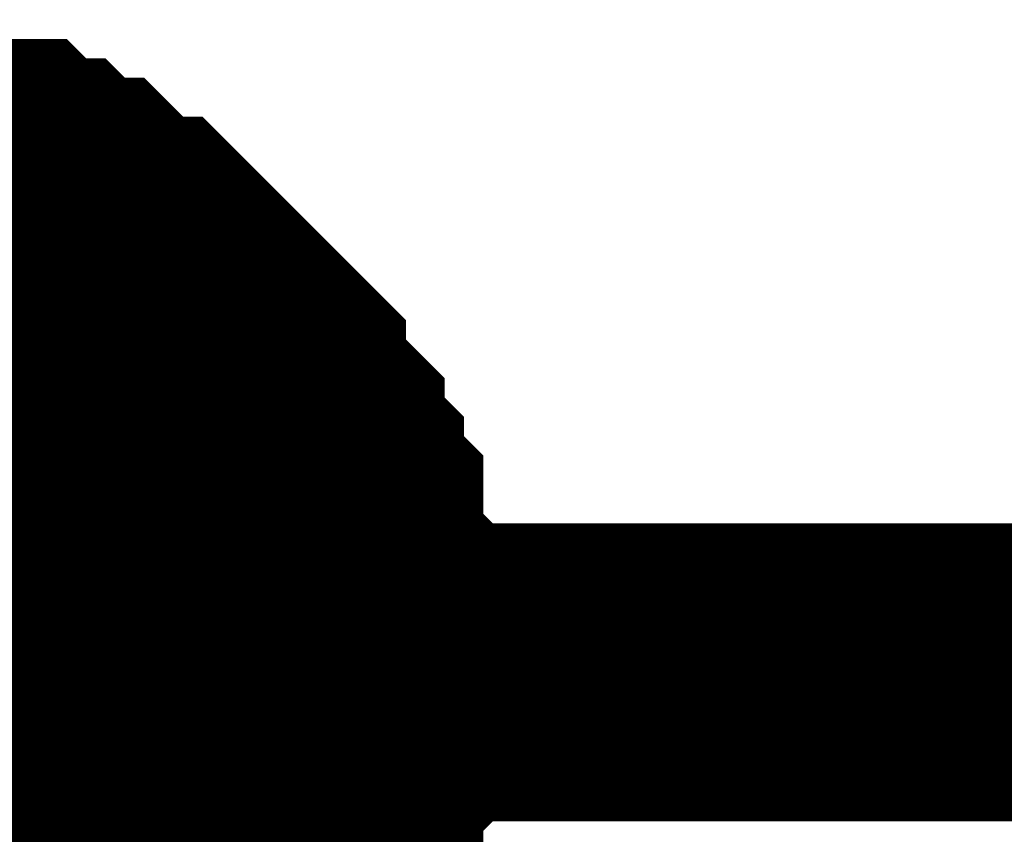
# Model space of a CAD drawing. Header units: inches. Extents: x 0 to 292, y 0 to 193.
# Tile 184 of 256: x 215.037 to 216.028, y 73.494 to 74.314. Entities that reach past the tile are written whole.
import ezdxf

# ---------------------------------------------------------------- set-up
doc = ezdxf.new("R2010")
doc.units = ezdxf.units.IN
doc.layers.add('Sheet', color=255, linetype='Continuous')

msp = doc.modelspace()

# ---------------------------------------------------------------- linework, layer by layer
at = {"layer": 'Sheet'}
for points in [[(214.886, 74.16369, 0.29972, 0.29972, 0), (214.92497, 74.16369, 0.29972, 0.29972, 0), (214.94445, 74.16369, 0.29972, 0.29972, 0), (214.96393, 74.1442, 0.29972, 0.29972, 0), (214.98342, 74.1442, 0.29972, 0.29972, 0), (215.02239, 74.1442, 0.29972, 0.29972, 0), (215.04187, 74.12471, 0.29972, 0.29972, 0), (215.06135, 74.12471, 0.29972, 0.29972, 0), (215.08084, 74.10522, 0.29972, 0.29972, 0), (215.10032, 74.10522, 0.29972, 0.29972, 0), (215.1198, 74.08573, 0.29972, 0.29972, 0), (215.13929, 74.06624, 0.29972, 0.29972, 0), (215.15877, 74.06624, 0.29972, 0.29972, 0), (215.17826, 74.04674, 0.29972, 0.29972, 0), (215.19774, 74.02725, 0.29972, 0.29972, 0), (215.21722, 74.00776, 0.29972, 0.29972, 0), (215.23671, 73.98827, 0.29972, 0.29972, 0), (215.25619, 73.96878, 0.29972, 0.29972, 0), (215.27567, 73.94929, 0.29972, 0.29972, 0), (215.27567, 73.9298, 0.29972, 0.29972, 0), (215.29516, 73.91031, 0.29972, 0.29972, 0), (215.31464, 73.89082, 0.29972, 0.29972, 0), (215.31464, 73.87132, 0.29972, 0.29972, 0), (215.33412, 73.85183, 0.29972, 0.29972, 0), (215.33412, 73.83234, 0.29972, 0.29972, 0), (215.35361, 73.81285, 0.29972, 0.29972, 0), (215.35361, 73.77387, 0.29972, 0.29972, 0), (215.35361, 73.75438, 0.29972, 0.29972, 0), (215.37309, 73.73489, 0.29972, 0.29972, 0), (215.37309, 73.7154, 0.29972, 0.29972, 0), (215.37309, 73.67641, 0.29972, 0.29972, 0), (215.37309, 73.65692, 0.29972, 0.29972, 0)], [(214.886, 74.16369, 0.29972, 0.29972, 0), (214.92497, 74.16369, 0.29972, 0.29972, 0), (214.94445, 74.16369, 0.29972, 0.29972, 0), (214.96393, 74.1442, 0.29972, 0.29972, 0), (214.98342, 74.1442, 0.29972, 0.29972, 0), (215.02239, 74.1442, 0.29972, 0.29972, 0), (215.04187, 74.12471, 0.29972, 0.29972, 0), (215.06135, 74.12471, 0.29972, 0.29972, 0), (215.08084, 74.10522, 0.29972, 0.29972, 0), (215.10032, 74.10522, 0.29972, 0.29972, 0), (215.1198, 74.08573, 0.29972, 0.29972, 0), (215.13929, 74.06624, 0.29972, 0.29972, 0), (215.15877, 74.06624, 0.29972, 0.29972, 0), (215.17826, 74.04674, 0.29972, 0.29972, 0), (215.19774, 74.02725, 0.29972, 0.29972, 0), (215.21722, 74.00776, 0.29972, 0.29972, 0), (215.23671, 73.98827, 0.29972, 0.29972, 0), (215.25619, 73.96878, 0.29972, 0.29972, 0), (215.27567, 73.94929, 0.29972, 0.29972, 0), (215.27567, 73.9298, 0.29972, 0.29972, 0), (215.29516, 73.91031, 0.29972, 0.29972, 0), (215.31464, 73.89082, 0.29972, 0.29972, 0), (215.31464, 73.87132, 0.29972, 0.29972, 0), (215.33412, 73.85183, 0.29972, 0.29972, 0), (215.33412, 73.83234, 0.29972, 0.29972, 0), (215.35361, 73.81285, 0.29972, 0.29972, 0), (215.35361, 73.77387, 0.29972, 0.29972, 0), (215.35361, 73.75438, 0.29972, 0.29972, 0), (215.37309, 73.73489, 0.29972, 0.29972, 0), (215.37309, 73.7154, 0.29972, 0.29972, 0), (215.37309, 73.67641, 0.29972, 0.29972, 0), (215.37309, 73.65692, 0.29972, 0.29972, 0)], [(214.886, 74.16369, 0.29972, 0.29972, 0), (214.92497, 74.16369, 0.29972, 0.29972, 0), (214.94445, 74.16369, 0.29972, 0.29972, 0), (214.96393, 74.1442, 0.29972, 0.29972, 0), (214.98342, 74.1442, 0.29972, 0.29972, 0), (215.02239, 74.1442, 0.29972, 0.29972, 0), (215.04187, 74.12471, 0.29972, 0.29972, 0), (215.06135, 74.12471, 0.29972, 0.29972, 0), (215.08084, 74.10522, 0.29972, 0.29972, 0), (215.10032, 74.10522, 0.29972, 0.29972, 0), (215.1198, 74.08573, 0.29972, 0.29972, 0), (215.13929, 74.06624, 0.29972, 0.29972, 0), (215.15877, 74.06624, 0.29972, 0.29972, 0), (215.17826, 74.04674, 0.29972, 0.29972, 0), (215.19774, 74.02725, 0.29972, 0.29972, 0), (215.21722, 74.00776, 0.29972, 0.29972, 0), (215.23671, 73.98827, 0.29972, 0.29972, 0), (215.25619, 73.96878, 0.29972, 0.29972, 0), (215.27567, 73.94929, 0.29972, 0.29972, 0), (215.27567, 73.9298, 0.29972, 0.29972, 0), (215.29516, 73.91031, 0.29972, 0.29972, 0), (215.31464, 73.89082, 0.29972, 0.29972, 0), (215.31464, 73.87132, 0.29972, 0.29972, 0), (215.33412, 73.85183, 0.29972, 0.29972, 0), (215.33412, 73.83234, 0.29972, 0.29972, 0), (215.35361, 73.81285, 0.29972, 0.29972, 0), (215.35361, 73.77387, 0.29972, 0.29972, 0), (215.35361, 73.75438, 0.29972, 0.29972, 0), (215.37309, 73.73489, 0.29972, 0.29972, 0), (215.37309, 73.7154, 0.29972, 0.29972, 0), (215.37309, 73.67641, 0.29972, 0.29972, 0), (215.37309, 73.65692, 0.29972, 0.29972, 0)], [(214.886, 74.16369, 0.29972, 0.29972, 0), (214.92497, 74.16369, 0.29972, 0.29972, 0), (214.94445, 74.16369, 0.29972, 0.29972, 0), (214.96393, 74.1442, 0.29972, 0.29972, 0), (214.98342, 74.1442, 0.29972, 0.29972, 0), (215.02239, 74.1442, 0.29972, 0.29972, 0), (215.04187, 74.12471, 0.29972, 0.29972, 0), (215.06135, 74.12471, 0.29972, 0.29972, 0), (215.08084, 74.10522, 0.29972, 0.29972, 0), (215.10032, 74.10522, 0.29972, 0.29972, 0), (215.1198, 74.08573, 0.29972, 0.29972, 0), (215.13929, 74.06624, 0.29972, 0.29972, 0), (215.15877, 74.06624, 0.29972, 0.29972, 0), (215.17826, 74.04674, 0.29972, 0.29972, 0), (215.19774, 74.02725, 0.29972, 0.29972, 0), (215.21722, 74.00776, 0.29972, 0.29972, 0), (215.23671, 73.98827, 0.29972, 0.29972, 0), (215.25619, 73.96878, 0.29972, 0.29972, 0), (215.27567, 73.94929, 0.29972, 0.29972, 0), (215.27567, 73.9298, 0.29972, 0.29972, 0), (215.29516, 73.91031, 0.29972, 0.29972, 0), (215.31464, 73.89082, 0.29972, 0.29972, 0), (215.31464, 73.87132, 0.29972, 0.29972, 0), (215.33412, 73.85183, 0.29972, 0.29972, 0), (215.33412, 73.83234, 0.29972, 0.29972, 0), (215.35361, 73.81285, 0.29972, 0.29972, 0), (215.35361, 73.77387, 0.29972, 0.29972, 0), (215.35361, 73.75438, 0.29972, 0.29972, 0), (215.37309, 73.73489, 0.29972, 0.29972, 0), (215.37309, 73.7154, 0.29972, 0.29972, 0), (215.37309, 73.67641, 0.29972, 0.29972, 0), (215.37309, 73.65692, 0.29972, 0.29972, 0)], [(214.886, 74.16369, 0.29972, 0.29972, 0), (214.92497, 74.16369, 0.29972, 0.29972, 0), (214.94445, 74.16369, 0.29972, 0.29972, 0), (214.96393, 74.1442, 0.29972, 0.29972, 0), (214.98342, 74.1442, 0.29972, 0.29972, 0), (215.02239, 74.1442, 0.29972, 0.29972, 0), (215.04187, 74.12471, 0.29972, 0.29972, 0), (215.06135, 74.12471, 0.29972, 0.29972, 0), (215.08084, 74.10522, 0.29972, 0.29972, 0), (215.10032, 74.10522, 0.29972, 0.29972, 0), (215.1198, 74.08573, 0.29972, 0.29972, 0), (215.13929, 74.06624, 0.29972, 0.29972, 0), (215.15877, 74.06624, 0.29972, 0.29972, 0), (215.17826, 74.04674, 0.29972, 0.29972, 0), (215.19774, 74.02725, 0.29972, 0.29972, 0), (215.21722, 74.00776, 0.29972, 0.29972, 0), (215.23671, 73.98827, 0.29972, 0.29972, 0), (215.25619, 73.96878, 0.29972, 0.29972, 0), (215.27567, 73.94929, 0.29972, 0.29972, 0), (215.27567, 73.9298, 0.29972, 0.29972, 0), (215.29516, 73.91031, 0.29972, 0.29972, 0), (215.31464, 73.89082, 0.29972, 0.29972, 0), (215.31464, 73.87132, 0.29972, 0.29972, 0), (215.33412, 73.85183, 0.29972, 0.29972, 0), (215.33412, 73.83234, 0.29972, 0.29972, 0), (215.35361, 73.81285, 0.29972, 0.29972, 0), (215.35361, 73.77387, 0.29972, 0.29972, 0), (215.35361, 73.75438, 0.29972, 0.29972, 0), (215.37309, 73.73489, 0.29972, 0.29972, 0), (215.37309, 73.7154, 0.29972, 0.29972, 0), (215.37309, 73.67641, 0.29972, 0.29972, 0), (215.37309, 73.65692, 0.29972, 0.29972, 0)], [(214.886, 74.16369, 0.29972, 0.29972, 0), (214.92497, 74.16369, 0.29972, 0.29972, 0), (214.94445, 74.16369, 0.29972, 0.29972, 0), (214.96393, 74.1442, 0.29972, 0.29972, 0), (214.98342, 74.1442, 0.29972, 0.29972, 0), (215.02239, 74.1442, 0.29972, 0.29972, 0), (215.04187, 74.12471, 0.29972, 0.29972, 0), (215.06135, 74.12471, 0.29972, 0.29972, 0), (215.08084, 74.10522, 0.29972, 0.29972, 0), (215.10032, 74.10522, 0.29972, 0.29972, 0), (215.1198, 74.08573, 0.29972, 0.29972, 0), (215.13929, 74.06624, 0.29972, 0.29972, 0), (215.15877, 74.06624, 0.29972, 0.29972, 0), (215.17826, 74.04674, 0.29972, 0.29972, 0), (215.19774, 74.02725, 0.29972, 0.29972, 0), (215.21722, 74.00776, 0.29972, 0.29972, 0), (215.23671, 73.98827, 0.29972, 0.29972, 0), (215.25619, 73.96878, 0.29972, 0.29972, 0), (215.27567, 73.94929, 0.29972, 0.29972, 0), (215.27567, 73.9298, 0.29972, 0.29972, 0), (215.29516, 73.91031, 0.29972, 0.29972, 0), (215.31464, 73.89082, 0.29972, 0.29972, 0), (215.31464, 73.87132, 0.29972, 0.29972, 0), (215.33412, 73.85183, 0.29972, 0.29972, 0), (215.33412, 73.83234, 0.29972, 0.29972, 0), (215.35361, 73.81285, 0.29972, 0.29972, 0), (215.35361, 73.77387, 0.29972, 0.29972, 0), (215.35361, 73.75438, 0.29972, 0.29972, 0), (215.37309, 73.73489, 0.29972, 0.29972, 0), (215.37309, 73.7154, 0.29972, 0.29972, 0), (215.37309, 73.67641, 0.29972, 0.29972, 0), (215.37309, 73.65692, 0.29972, 0.29972, 0)], [(214.98342, 74.1442, 0.09906, 0.09906, 0), (215.02239, 74.1442, 0.09906, 0.09906, 0), (215.04187, 74.12471, 0.09906, 0.09906, 0), (215.06135, 74.12471, 0.09906, 0.09906, 0), (215.08084, 74.10522, 0.09906, 0.09906, 0), (215.10032, 74.10522, 0.09906, 0.09906, 0), (215.1198, 74.08573, 0.09906, 0.09906, 0), (215.13929, 74.06624, 0.09906, 0.09906, 0), (215.15877, 74.06624, 0.09906, 0.09906, 0), (215.17826, 74.04674, 0.09906, 0.09906, 0), (215.19774, 74.02725, 0.09906, 0.09906, 0), (215.21722, 74.00776, 0.09906, 0.09906, 0), (215.23671, 73.98827, 0.09906, 0.09906, 0), (215.25619, 73.96878, 0.09906, 0.09906, 0), (215.27567, 73.94929, 0.09906, 0.09906, 0), (215.27567, 73.9298, 0.09906, 0.09906, 0), (215.29516, 73.91031, 0.09906, 0.09906, 0), (215.31464, 73.89082, 0.09906, 0.09906, 0), (215.31464, 73.87132, 0.09906, 0.09906, 0), (215.33412, 73.85183, 0.09906, 0.09906, 0), (215.33412, 73.83234, 0.09906, 0.09906, 0), (215.35361, 73.81285, 0.09906, 0.09906, 0), (215.35361, 73.77387, 0.09906, 0.09906, 0), (215.35361, 73.75438, 0.09906, 0.09906, 0), (215.37309, 73.73489, 0.09906, 0.09906, 0), (215.37309, 73.7154, 0.09906, 0.09906, 0), (215.37309, 73.67641, 0.09906, 0.09906, 0), (215.37309, 73.65692, 0.09906, 0.09906, 0)], [(214.98342, 74.1442, 0.09906, 0.09906, 0), (215.02239, 74.1442, 0.09906, 0.09906, 0), (215.04187, 74.12471, 0.09906, 0.09906, 0), (215.06135, 74.12471, 0.09906, 0.09906, 0), (215.08084, 74.10522, 0.09906, 0.09906, 0), (215.10032, 74.10522, 0.09906, 0.09906, 0), (215.1198, 74.08573, 0.09906, 0.09906, 0), (215.13929, 74.06624, 0.09906, 0.09906, 0), (215.15877, 74.06624, 0.09906, 0.09906, 0), (215.17826, 74.04674, 0.09906, 0.09906, 0), (215.19774, 74.02725, 0.09906, 0.09906, 0), (215.21722, 74.00776, 0.09906, 0.09906, 0), (215.23671, 73.98827, 0.09906, 0.09906, 0), (215.25619, 73.96878, 0.09906, 0.09906, 0), (215.27567, 73.94929, 0.09906, 0.09906, 0), (215.27567, 73.9298, 0.09906, 0.09906, 0), (215.29516, 73.91031, 0.09906, 0.09906, 0), (215.31464, 73.89082, 0.09906, 0.09906, 0), (215.31464, 73.87132, 0.09906, 0.09906, 0), (215.33412, 73.85183, 0.09906, 0.09906, 0), (215.33412, 73.83234, 0.09906, 0.09906, 0), (215.35361, 73.81285, 0.09906, 0.09906, 0), (215.35361, 73.77387, 0.09906, 0.09906, 0), (215.35361, 73.75438, 0.09906, 0.09906, 0), (215.37309, 73.73489, 0.09906, 0.09906, 0), (215.37309, 73.7154, 0.09906, 0.09906, 0), (215.37309, 73.67641, 0.09906, 0.09906, 0), (215.37309, 73.65692, 0.09906, 0.09906, 0)], [(214.98342, 74.1442, 0.09906, 0.09906, 0), (215.02239, 74.1442, 0.09906, 0.09906, 0), (215.04187, 74.12471, 0.09906, 0.09906, 0), (215.06135, 74.12471, 0.09906, 0.09906, 0), (215.08084, 74.10522, 0.09906, 0.09906, 0), (215.10032, 74.10522, 0.09906, 0.09906, 0), (215.1198, 74.08573, 0.09906, 0.09906, 0), (215.13929, 74.06624, 0.09906, 0.09906, 0), (215.15877, 74.06624, 0.09906, 0.09906, 0), (215.17826, 74.04674, 0.09906, 0.09906, 0), (215.19774, 74.02725, 0.09906, 0.09906, 0), (215.21722, 74.00776, 0.09906, 0.09906, 0), (215.23671, 73.98827, 0.09906, 0.09906, 0), (215.25619, 73.96878, 0.09906, 0.09906, 0), (215.27567, 73.94929, 0.09906, 0.09906, 0), (215.27567, 73.9298, 0.09906, 0.09906, 0), (215.29516, 73.91031, 0.09906, 0.09906, 0), (215.31464, 73.89082, 0.09906, 0.09906, 0), (215.31464, 73.87132, 0.09906, 0.09906, 0), (215.33412, 73.85183, 0.09906, 0.09906, 0), (215.33412, 73.83234, 0.09906, 0.09906, 0), (215.35361, 73.81285, 0.09906, 0.09906, 0), (215.35361, 73.77387, 0.09906, 0.09906, 0), (215.35361, 73.75438, 0.09906, 0.09906, 0), (215.37309, 73.73489, 0.09906, 0.09906, 0), (215.37309, 73.7154, 0.09906, 0.09906, 0), (215.37309, 73.67641, 0.09906, 0.09906, 0), (215.37309, 73.65692, 0.09906, 0.09906, 0)], [(214.98342, 74.1442, 0.09906, 0.09906, 0), (215.02239, 74.1442, 0.09906, 0.09906, 0), (215.04187, 74.12471, 0.09906, 0.09906, 0), (215.06135, 74.12471, 0.09906, 0.09906, 0), (215.08084, 74.10522, 0.09906, 0.09906, 0), (215.10032, 74.10522, 0.09906, 0.09906, 0), (215.1198, 74.08573, 0.09906, 0.09906, 0), (215.13929, 74.06624, 0.09906, 0.09906, 0), (215.15877, 74.06624, 0.09906, 0.09906, 0), (215.17826, 74.04674, 0.09906, 0.09906, 0), (215.19774, 74.02725, 0.09906, 0.09906, 0), (215.21722, 74.00776, 0.09906, 0.09906, 0), (215.23671, 73.98827, 0.09906, 0.09906, 0), (215.25619, 73.96878, 0.09906, 0.09906, 0), (215.27567, 73.94929, 0.09906, 0.09906, 0), (215.27567, 73.9298, 0.09906, 0.09906, 0), (215.29516, 73.91031, 0.09906, 0.09906, 0), (215.31464, 73.89082, 0.09906, 0.09906, 0), (215.31464, 73.87132, 0.09906, 0.09906, 0), (215.33412, 73.85183, 0.09906, 0.09906, 0), (215.33412, 73.83234, 0.09906, 0.09906, 0), (215.35361, 73.81285, 0.09906, 0.09906, 0), (215.35361, 73.77387, 0.09906, 0.09906, 0), (215.35361, 73.75438, 0.09906, 0.09906, 0), (215.37309, 73.73489, 0.09906, 0.09906, 0), (215.37309, 73.7154, 0.09906, 0.09906, 0), (215.37309, 73.67641, 0.09906, 0.09906, 0), (215.37309, 73.65692, 0.09906, 0.09906, 0)], [(214.98342, 74.1442, 0.09906, 0.09906, 0), (215.02239, 74.1442, 0.09906, 0.09906, 0), (215.04187, 74.12471, 0.09906, 0.09906, 0), (215.06135, 74.12471, 0.09906, 0.09906, 0), (215.08084, 74.10522, 0.09906, 0.09906, 0), (215.10032, 74.10522, 0.09906, 0.09906, 0), (215.1198, 74.08573, 0.09906, 0.09906, 0), (215.13929, 74.06624, 0.09906, 0.09906, 0), (215.15877, 74.06624, 0.09906, 0.09906, 0), (215.17826, 74.04674, 0.09906, 0.09906, 0), (215.19774, 74.02725, 0.09906, 0.09906, 0), (215.21722, 74.00776, 0.09906, 0.09906, 0), (215.23671, 73.98827, 0.09906, 0.09906, 0), (215.25619, 73.96878, 0.09906, 0.09906, 0), (215.27567, 73.94929, 0.09906, 0.09906, 0), (215.27567, 73.9298, 0.09906, 0.09906, 0), (215.29516, 73.91031, 0.09906, 0.09906, 0), (215.31464, 73.89082, 0.09906, 0.09906, 0), (215.31464, 73.87132, 0.09906, 0.09906, 0), (215.33412, 73.85183, 0.09906, 0.09906, 0), (215.33412, 73.83234, 0.09906, 0.09906, 0), (215.35361, 73.81285, 0.09906, 0.09906, 0), (215.35361, 73.77387, 0.09906, 0.09906, 0), (215.35361, 73.75438, 0.09906, 0.09906, 0), (215.37309, 73.73489, 0.09906, 0.09906, 0), (215.37309, 73.7154, 0.09906, 0.09906, 0), (215.37309, 73.67641, 0.09906, 0.09906, 0), (215.37309, 73.65692, 0.09906, 0.09906, 0)], [(214.98342, 74.1442, 0.09906, 0.09906, 0), (215.02239, 74.1442, 0.09906, 0.09906, 0), (215.04187, 74.12471, 0.09906, 0.09906, 0), (215.06135, 74.12471, 0.09906, 0.09906, 0), (215.08084, 74.10522, 0.09906, 0.09906, 0), (215.10032, 74.10522, 0.09906, 0.09906, 0), (215.1198, 74.08573, 0.09906, 0.09906, 0), (215.13929, 74.06624, 0.09906, 0.09906, 0), (215.15877, 74.06624, 0.09906, 0.09906, 0), (215.17826, 74.04674, 0.09906, 0.09906, 0), (215.19774, 74.02725, 0.09906, 0.09906, 0), (215.21722, 74.00776, 0.09906, 0.09906, 0), (215.23671, 73.98827, 0.09906, 0.09906, 0), (215.25619, 73.96878, 0.09906, 0.09906, 0), (215.27567, 73.94929, 0.09906, 0.09906, 0), (215.27567, 73.9298, 0.09906, 0.09906, 0), (215.29516, 73.91031, 0.09906, 0.09906, 0), (215.31464, 73.89082, 0.09906, 0.09906, 0), (215.31464, 73.87132, 0.09906, 0.09906, 0), (215.33412, 73.85183, 0.09906, 0.09906, 0), (215.33412, 73.83234, 0.09906, 0.09906, 0), (215.35361, 73.81285, 0.09906, 0.09906, 0), (215.35361, 73.77387, 0.09906, 0.09906, 0), (215.35361, 73.75438, 0.09906, 0.09906, 0), (215.37309, 73.73489, 0.09906, 0.09906, 0), (215.37309, 73.7154, 0.09906, 0.09906, 0), (215.37309, 73.67641, 0.09906, 0.09906, 0), (215.37309, 73.65692, 0.09906, 0.09906, 0)], [(215.62638, 73.65692, 0.29972, 0.29972, 0), (214.86652, 73.65692, 0.29972, 0.29972, 0)], [(215.37309, 73.65692, 0.29972, 0.29972, 0), (215.37309, 73.63743, 0.29972, 0.29972, 0), (215.37309, 73.59845, 0.29972, 0.29972, 0), (215.37309, 73.57896, 0.29972, 0.29972, 0), (215.35361, 73.55947, 0.29972, 0.29972, 0), (215.35361, 73.52048, 0.29972, 0.29972, 0), (215.35361, 73.50099, 0.29972, 0.29972, 0), (215.33412, 73.4815, 0.29972, 0.29972, 0), (215.33412, 73.46201, 0.29972, 0.29972, 0), (215.31464, 73.42303, 0.29972, 0.29972, 0), (215.31464, 73.40354, 0.29972, 0.29972, 0), (215.29516, 73.38405, 0.29972, 0.29972, 0), (215.27567, 73.36456, 0.29972, 0.29972, 0), (215.27567, 73.34506, 0.29972, 0.29972, 0), (215.25619, 73.32557, 0.29972, 0.29972, 0)], [(215.37309, 73.65692, 0.29972, 0.29972, 0), (215.37309, 73.63743, 0.29972, 0.29972, 0), (215.37309, 73.59845, 0.29972, 0.29972, 0), (215.37309, 73.57896, 0.29972, 0.29972, 0), (215.35361, 73.55947, 0.29972, 0.29972, 0), (215.35361, 73.52048, 0.29972, 0.29972, 0), (215.35361, 73.50099, 0.29972, 0.29972, 0), (215.33412, 73.4815, 0.29972, 0.29972, 0), (215.33412, 73.46201, 0.29972, 0.29972, 0), (215.31464, 73.42303, 0.29972, 0.29972, 0), (215.31464, 73.40354, 0.29972, 0.29972, 0), (215.29516, 73.38405, 0.29972, 0.29972, 0), (215.27567, 73.36456, 0.29972, 0.29972, 0), (215.27567, 73.34506, 0.29972, 0.29972, 0), (215.25619, 73.32557, 0.29972, 0.29972, 0)], [(215.37309, 73.65692, 0.29972, 0.29972, 0), (215.37309, 73.63743, 0.29972, 0.29972, 0), (215.37309, 73.59845, 0.29972, 0.29972, 0), (215.37309, 73.57896, 0.29972, 0.29972, 0), (215.35361, 73.55947, 0.29972, 0.29972, 0), (215.35361, 73.52048, 0.29972, 0.29972, 0), (215.35361, 73.50099, 0.29972, 0.29972, 0), (215.33412, 73.4815, 0.29972, 0.29972, 0), (215.33412, 73.46201, 0.29972, 0.29972, 0), (215.31464, 73.42303, 0.29972, 0.29972, 0), (215.31464, 73.40354, 0.29972, 0.29972, 0), (215.29516, 73.38405, 0.29972, 0.29972, 0), (215.27567, 73.36456, 0.29972, 0.29972, 0), (215.27567, 73.34506, 0.29972, 0.29972, 0), (215.25619, 73.32557, 0.29972, 0.29972, 0)], [(215.37309, 73.65692, 0.29972, 0.29972, 0), (215.37309, 73.63743, 0.29972, 0.29972, 0), (215.37309, 73.59845, 0.29972, 0.29972, 0), (215.37309, 73.57896, 0.29972, 0.29972, 0), (215.35361, 73.55947, 0.29972, 0.29972, 0), (215.35361, 73.52048, 0.29972, 0.29972, 0), (215.35361, 73.50099, 0.29972, 0.29972, 0), (215.33412, 73.4815, 0.29972, 0.29972, 0), (215.33412, 73.46201, 0.29972, 0.29972, 0), (215.31464, 73.42303, 0.29972, 0.29972, 0), (215.31464, 73.40354, 0.29972, 0.29972, 0), (215.29516, 73.38405, 0.29972, 0.29972, 0), (215.27567, 73.36456, 0.29972, 0.29972, 0), (215.27567, 73.34506, 0.29972, 0.29972, 0), (215.25619, 73.32557, 0.29972, 0.29972, 0)], [(215.37309, 73.65692, 0.29972, 0.29972, 0), (215.37309, 73.63743, 0.29972, 0.29972, 0), (215.37309, 73.59845, 0.29972, 0.29972, 0), (215.37309, 73.57896, 0.29972, 0.29972, 0), (215.35361, 73.55947, 0.29972, 0.29972, 0), (215.35361, 73.52048, 0.29972, 0.29972, 0), (215.35361, 73.50099, 0.29972, 0.29972, 0), (215.33412, 73.4815, 0.29972, 0.29972, 0), (215.33412, 73.46201, 0.29972, 0.29972, 0), (215.31464, 73.42303, 0.29972, 0.29972, 0), (215.31464, 73.40354, 0.29972, 0.29972, 0), (215.29516, 73.38405, 0.29972, 0.29972, 0), (215.27567, 73.36456, 0.29972, 0.29972, 0), (215.27567, 73.34506, 0.29972, 0.29972, 0), (215.25619, 73.32557, 0.29972, 0.29972, 0)], [(215.37309, 73.65692, 0.29972, 0.29972, 0), (215.37309, 73.63743, 0.29972, 0.29972, 0), (215.37309, 73.59845, 0.29972, 0.29972, 0), (215.37309, 73.57896, 0.29972, 0.29972, 0), (215.35361, 73.55947, 0.29972, 0.29972, 0), (215.35361, 73.52048, 0.29972, 0.29972, 0), (215.35361, 73.50099, 0.29972, 0.29972, 0), (215.33412, 73.4815, 0.29972, 0.29972, 0), (215.33412, 73.46201, 0.29972, 0.29972, 0), (215.31464, 73.42303, 0.29972, 0.29972, 0), (215.31464, 73.40354, 0.29972, 0.29972, 0), (215.29516, 73.38405, 0.29972, 0.29972, 0), (215.27567, 73.36456, 0.29972, 0.29972, 0), (215.27567, 73.34506, 0.29972, 0.29972, 0), (215.25619, 73.32557, 0.29972, 0.29972, 0)], [(215.37309, 73.65692, 0.29972, 0.29972, 0), (215.37309, 73.65692, 0.29972, 0.29972, 0), (215.37309, 73.65692, 0.29972, 0.29972, 0), (215.37309, 73.65692, 0.29972, 0.29972, 0), (215.37309, 73.65692, 0.29972, 0.29972, 0), (215.37309, 73.65692, 0.29972, 0.29972, 0), (215.37309, 73.65692, 0.29972, 0.29972, 0), (215.37309, 73.65692, 0.29972, 0.29972, 0), (215.37309, 73.65692, 0.29972, 0.29972, 0), (215.37309, 73.65692, 0.29972, 0.29972, 0), (215.37309, 73.65692, 0.29972, 0.29972, 0), (215.37309, 73.65692, 0.29972, 0.29972, 0), (215.37309, 73.65692, 0.29972, 0.29972, 0), (215.37309, 73.65692, 0.29972, 0.29972, 0), (215.37309, 73.65692, 0.29972, 0.29972, 0), (215.37309, 73.65692, 0.29972, 0.29972, 0), (215.37309, 73.65692, 0.29972, 0.29972, 0), (215.37309, 73.65692, 0.29972, 0.29972, 0), (215.37309, 73.65692, 0.29972, 0.29972, 0), (215.37309, 73.65692, 0.29972, 0.29972, 0), (215.37309, 73.65692, 0.29972, 0.29972, 0), (215.37309, 73.65692, 0.29972, 0.29972, 0), (215.37309, 73.65692, 0.29972, 0.29972, 0), (215.37309, 73.65692, 0.29972, 0.29972, 0), (215.37309, 73.65692, 0.29972, 0.29972, 0), (215.37309, 73.65692, 0.29972, 0.29972, 0), (215.37309, 73.65692, 0.29972, 0.29972, 0), (215.37309, 73.65692, 0.29972, 0.29972, 0), (215.37309, 73.65692, 0.29972, 0.29972, 0), (215.37309, 73.65692, 0.29972, 0.29972, 0), (215.37309, 73.65692, 0.29972, 0.29972, 0), (215.37309, 73.65692, 0.29972, 0.29972, 0), (215.37309, 73.65692, 0.29972, 0.29972, 0)], [(215.37309, 73.65692, 0.29972, 0.29972, 0), (215.37309, 73.65692, 0.29972, 0.29972, 0)], [(215.37309, 73.65692, 0.29972, 0.29972, 0), (215.37309, 73.65692, 0.29972, 0.29972, 0), (215.37309, 73.65692, 0.29972, 0.29972, 0), (215.37309, 73.65692, 0.29972, 0.29972, 0), (215.37309, 73.65692, 0.29972, 0.29972, 0), (215.37309, 73.65692, 0.29972, 0.29972, 0), (215.37309, 73.65692, 0.29972, 0.29972, 0), (215.37309, 73.65692, 0.29972, 0.29972, 0), (215.37309, 73.65692, 0.29972, 0.29972, 0), (215.37309, 73.65692, 0.29972, 0.29972, 0), (215.37309, 73.65692, 0.29972, 0.29972, 0), (215.37309, 73.65692, 0.29972, 0.29972, 0), (215.37309, 73.65692, 0.29972, 0.29972, 0), (215.37309, 73.65692, 0.29972, 0.29972, 0), (215.37309, 73.65692, 0.29972, 0.29972, 0), (215.37309, 73.65692, 0.29972, 0.29972, 0), (215.37309, 73.65692, 0.29972, 0.29972, 0), (215.37309, 73.65692, 0.29972, 0.29972, 0), (215.37309, 73.65692, 0.29972, 0.29972, 0), (215.37309, 73.65692, 0.29972, 0.29972, 0), (215.37309, 73.65692, 0.29972, 0.29972, 0), (215.37309, 73.65692, 0.29972, 0.29972, 0), (215.37309, 73.65692, 0.29972, 0.29972, 0), (215.37309, 73.65692, 0.29972, 0.29972, 0), (215.37309, 73.65692, 0.29972, 0.29972, 0), (215.37309, 73.65692, 0.29972, 0.29972, 0), (215.37309, 73.65692, 0.29972, 0.29972, 0), (215.37309, 73.65692, 0.29972, 0.29972, 0), (215.37309, 73.65692, 0.29972, 0.29972, 0), (215.37309, 73.65692, 0.29972, 0.29972, 0), (215.37309, 73.65692, 0.29972, 0.29972, 0), (215.37309, 73.65692, 0.29972, 0.29972, 0), (215.37309, 73.65692, 0.29972, 0.29972, 0)], [(215.37309, 73.65692, 0.29972, 0.29972, 0), (215.37309, 73.65692, 0.29972, 0.29972, 0)], [(215.37309, 73.65692, 0.29972, 0.29972, 0), (215.37309, 73.65692, 0.29972, 0.29972, 0), (215.37309, 73.65692, 0.29972, 0.29972, 0), (215.37309, 73.65692, 0.29972, 0.29972, 0), (215.37309, 73.65692, 0.29972, 0.29972, 0), (215.37309, 73.65692, 0.29972, 0.29972, 0), (215.37309, 73.65692, 0.29972, 0.29972, 0), (215.37309, 73.65692, 0.29972, 0.29972, 0), (215.37309, 73.65692, 0.29972, 0.29972, 0), (215.37309, 73.65692, 0.29972, 0.29972, 0), (215.37309, 73.65692, 0.29972, 0.29972, 0), (215.37309, 73.65692, 0.29972, 0.29972, 0), (215.37309, 73.65692, 0.29972, 0.29972, 0), (215.37309, 73.65692, 0.29972, 0.29972, 0), (215.37309, 73.65692, 0.29972, 0.29972, 0), (215.37309, 73.65692, 0.29972, 0.29972, 0), (215.37309, 73.65692, 0.29972, 0.29972, 0), (215.37309, 73.65692, 0.29972, 0.29972, 0), (215.37309, 73.65692, 0.29972, 0.29972, 0), (215.37309, 73.65692, 0.29972, 0.29972, 0), (215.37309, 73.65692, 0.29972, 0.29972, 0), (215.37309, 73.65692, 0.29972, 0.29972, 0), (215.37309, 73.65692, 0.29972, 0.29972, 0), (215.37309, 73.65692, 0.29972, 0.29972, 0), (215.37309, 73.65692, 0.29972, 0.29972, 0), (215.37309, 73.65692, 0.29972, 0.29972, 0), (215.37309, 73.65692, 0.29972, 0.29972, 0), (215.37309, 73.65692, 0.29972, 0.29972, 0), (215.37309, 73.65692, 0.29972, 0.29972, 0), (215.37309, 73.65692, 0.29972, 0.29972, 0), (215.37309, 73.65692, 0.29972, 0.29972, 0), (215.37309, 73.65692, 0.29972, 0.29972, 0), (215.37309, 73.65692, 0.29972, 0.29972, 0)], [(215.37309, 73.65692, 0.29972, 0.29972, 0), (215.37309, 73.65692, 0.29972, 0.29972, 0)], [(215.37309, 73.65692, 0.29972, 0.29972, 0), (215.37309, 73.65692, 0.29972, 0.29972, 0), (215.37309, 73.65692, 0.29972, 0.29972, 0), (215.37309, 73.65692, 0.29972, 0.29972, 0), (215.37309, 73.65692, 0.29972, 0.29972, 0), (215.37309, 73.65692, 0.29972, 0.29972, 0), (215.37309, 73.65692, 0.29972, 0.29972, 0), (215.37309, 73.65692, 0.29972, 0.29972, 0), (215.37309, 73.65692, 0.29972, 0.29972, 0), (215.37309, 73.65692, 0.29972, 0.29972, 0), (215.37309, 73.65692, 0.29972, 0.29972, 0), (215.37309, 73.65692, 0.29972, 0.29972, 0), (215.37309, 73.65692, 0.29972, 0.29972, 0), (215.37309, 73.65692, 0.29972, 0.29972, 0), (215.37309, 73.65692, 0.29972, 0.29972, 0), (215.37309, 73.65692, 0.29972, 0.29972, 0), (215.37309, 73.65692, 0.29972, 0.29972, 0), (215.37309, 73.65692, 0.29972, 0.29972, 0), (215.37309, 73.65692, 0.29972, 0.29972, 0), (215.37309, 73.65692, 0.29972, 0.29972, 0), (215.37309, 73.65692, 0.29972, 0.29972, 0), (215.37309, 73.65692, 0.29972, 0.29972, 0), (215.37309, 73.65692, 0.29972, 0.29972, 0), (215.37309, 73.65692, 0.29972, 0.29972, 0), (215.37309, 73.65692, 0.29972, 0.29972, 0), (215.37309, 73.65692, 0.29972, 0.29972, 0), (215.37309, 73.65692, 0.29972, 0.29972, 0), (215.37309, 73.65692, 0.29972, 0.29972, 0), (215.37309, 73.65692, 0.29972, 0.29972, 0), (215.37309, 73.65692, 0.29972, 0.29972, 0), (215.37309, 73.65692, 0.29972, 0.29972, 0), (215.37309, 73.65692, 0.29972, 0.29972, 0), (215.37309, 73.65692, 0.29972, 0.29972, 0)], [(215.37309, 73.65692, 0.29972, 0.29972, 0), (215.37309, 73.65692, 0.29972, 0.29972, 0)], [(215.37309, 73.65692, 0.29972, 0.29972, 0), (215.37309, 73.65692, 0.29972, 0.29972, 0), (215.37309, 73.65692, 0.29972, 0.29972, 0), (215.37309, 73.65692, 0.29972, 0.29972, 0), (215.37309, 73.65692, 0.29972, 0.29972, 0), (215.37309, 73.65692, 0.29972, 0.29972, 0), (215.37309, 73.65692, 0.29972, 0.29972, 0), (215.37309, 73.65692, 0.29972, 0.29972, 0), (215.37309, 73.65692, 0.29972, 0.29972, 0), (215.37309, 73.65692, 0.29972, 0.29972, 0), (215.37309, 73.65692, 0.29972, 0.29972, 0), (215.37309, 73.65692, 0.29972, 0.29972, 0), (215.37309, 73.65692, 0.29972, 0.29972, 0), (215.37309, 73.65692, 0.29972, 0.29972, 0), (215.37309, 73.65692, 0.29972, 0.29972, 0), (215.37309, 73.65692, 0.29972, 0.29972, 0), (215.37309, 73.65692, 0.29972, 0.29972, 0), (215.37309, 73.65692, 0.29972, 0.29972, 0), (215.37309, 73.65692, 0.29972, 0.29972, 0), (215.37309, 73.65692, 0.29972, 0.29972, 0), (215.37309, 73.65692, 0.29972, 0.29972, 0), (215.37309, 73.65692, 0.29972, 0.29972, 0), (215.37309, 73.65692, 0.29972, 0.29972, 0), (215.37309, 73.65692, 0.29972, 0.29972, 0), (215.37309, 73.65692, 0.29972, 0.29972, 0), (215.37309, 73.65692, 0.29972, 0.29972, 0), (215.37309, 73.65692, 0.29972, 0.29972, 0), (215.37309, 73.65692, 0.29972, 0.29972, 0), (215.37309, 73.65692, 0.29972, 0.29972, 0), (215.37309, 73.65692, 0.29972, 0.29972, 0), (215.37309, 73.65692, 0.29972, 0.29972, 0), (215.37309, 73.65692, 0.29972, 0.29972, 0), (215.37309, 73.65692, 0.29972, 0.29972, 0)], [(215.37309, 73.65692, 0.29972, 0.29972, 0), (215.37309, 73.65692, 0.29972, 0.29972, 0)], [(215.37309, 73.65692, 0.29972, 0.29972, 0), (215.37309, 73.65692, 0.29972, 0.29972, 0), (215.37309, 73.65692, 0.29972, 0.29972, 0), (215.37309, 73.65692, 0.29972, 0.29972, 0), (215.37309, 73.65692, 0.29972, 0.29972, 0), (215.37309, 73.65692, 0.29972, 0.29972, 0), (215.37309, 73.65692, 0.29972, 0.29972, 0), (215.37309, 73.65692, 0.29972, 0.29972, 0), (215.37309, 73.65692, 0.29972, 0.29972, 0), (215.37309, 73.65692, 0.29972, 0.29972, 0), (215.37309, 73.65692, 0.29972, 0.29972, 0), (215.37309, 73.65692, 0.29972, 0.29972, 0), (215.37309, 73.65692, 0.29972, 0.29972, 0), (215.37309, 73.65692, 0.29972, 0.29972, 0), (215.37309, 73.65692, 0.29972, 0.29972, 0), (215.37309, 73.65692, 0.29972, 0.29972, 0), (215.37309, 73.65692, 0.29972, 0.29972, 0), (215.37309, 73.65692, 0.29972, 0.29972, 0), (215.37309, 73.65692, 0.29972, 0.29972, 0), (215.37309, 73.65692, 0.29972, 0.29972, 0), (215.37309, 73.65692, 0.29972, 0.29972, 0), (215.37309, 73.65692, 0.29972, 0.29972, 0), (215.37309, 73.65692, 0.29972, 0.29972, 0), (215.37309, 73.65692, 0.29972, 0.29972, 0), (215.37309, 73.65692, 0.29972, 0.29972, 0), (215.37309, 73.65692, 0.29972, 0.29972, 0), (215.37309, 73.65692, 0.29972, 0.29972, 0), (215.37309, 73.65692, 0.29972, 0.29972, 0), (215.37309, 73.65692, 0.29972, 0.29972, 0), (215.37309, 73.65692, 0.29972, 0.29972, 0), (215.37309, 73.65692, 0.29972, 0.29972, 0), (215.37309, 73.65692, 0.29972, 0.29972, 0), (215.37309, 73.65692, 0.29972, 0.29972, 0)], [(215.37309, 73.65692, 0.29972, 0.29972, 0), (215.37309, 73.65692, 0.29972, 0.29972, 0)], [(220.71163, 73.65692, 0.29972, 0.29972, 0), (215.62638, 73.65692, 0.29972, 0.29972, 0)], [(215.37309, 73.65692, 0.09906, 0.09906, 0), (215.37309, 73.63743, 0.09906, 0.09906, 0), (215.37309, 73.59845, 0.09906, 0.09906, 0), (215.37309, 73.57896, 0.09906, 0.09906, 0), (215.35361, 73.55947, 0.09906, 0.09906, 0), (215.35361, 73.52048, 0.09906, 0.09906, 0), (215.35361, 73.50099, 0.09906, 0.09906, 0), (215.33412, 73.4815, 0.09906, 0.09906, 0), (215.33412, 73.46201, 0.09906, 0.09906, 0), (215.31464, 73.42303, 0.09906, 0.09906, 0)], [(215.37309, 73.65692, 0.09906, 0.09906, 0), (215.37309, 73.63743, 0.09906, 0.09906, 0), (215.37309, 73.59845, 0.09906, 0.09906, 0), (215.37309, 73.57896, 0.09906, 0.09906, 0), (215.35361, 73.55947, 0.09906, 0.09906, 0), (215.35361, 73.52048, 0.09906, 0.09906, 0), (215.35361, 73.50099, 0.09906, 0.09906, 0), (215.33412, 73.4815, 0.09906, 0.09906, 0), (215.33412, 73.46201, 0.09906, 0.09906, 0), (215.31464, 73.42303, 0.09906, 0.09906, 0)], [(215.37309, 73.65692, 0.09906, 0.09906, 0), (215.37309, 73.63743, 0.09906, 0.09906, 0), (215.37309, 73.59845, 0.09906, 0.09906, 0), (215.37309, 73.57896, 0.09906, 0.09906, 0), (215.35361, 73.55947, 0.09906, 0.09906, 0), (215.35361, 73.52048, 0.09906, 0.09906, 0), (215.35361, 73.50099, 0.09906, 0.09906, 0), (215.33412, 73.4815, 0.09906, 0.09906, 0), (215.33412, 73.46201, 0.09906, 0.09906, 0), (215.31464, 73.42303, 0.09906, 0.09906, 0)], [(215.37309, 73.65692, 0.09906, 0.09906, 0), (215.37309, 73.63743, 0.09906, 0.09906, 0), (215.37309, 73.59845, 0.09906, 0.09906, 0), (215.37309, 73.57896, 0.09906, 0.09906, 0), (215.35361, 73.55947, 0.09906, 0.09906, 0), (215.35361, 73.52048, 0.09906, 0.09906, 0), (215.35361, 73.50099, 0.09906, 0.09906, 0), (215.33412, 73.4815, 0.09906, 0.09906, 0), (215.33412, 73.46201, 0.09906, 0.09906, 0), (215.31464, 73.42303, 0.09906, 0.09906, 0)], [(215.37309, 73.65692, 0.09906, 0.09906, 0), (215.37309, 73.63743, 0.09906, 0.09906, 0), (215.37309, 73.59845, 0.09906, 0.09906, 0), (215.37309, 73.57896, 0.09906, 0.09906, 0), (215.35361, 73.55947, 0.09906, 0.09906, 0), (215.35361, 73.52048, 0.09906, 0.09906, 0), (215.35361, 73.50099, 0.09906, 0.09906, 0), (215.33412, 73.4815, 0.09906, 0.09906, 0), (215.33412, 73.46201, 0.09906, 0.09906, 0), (215.31464, 73.42303, 0.09906, 0.09906, 0)], [(215.37309, 73.65692, 0.09906, 0.09906, 0), (215.37309, 73.63743, 0.09906, 0.09906, 0), (215.37309, 73.59845, 0.09906, 0.09906, 0), (215.37309, 73.57896, 0.09906, 0.09906, 0), (215.35361, 73.55947, 0.09906, 0.09906, 0), (215.35361, 73.52048, 0.09906, 0.09906, 0), (215.35361, 73.50099, 0.09906, 0.09906, 0), (215.33412, 73.4815, 0.09906, 0.09906, 0), (215.33412, 73.46201, 0.09906, 0.09906, 0), (215.31464, 73.42303, 0.09906, 0.09906, 0)], [(215.37309, 73.65692, 0.09906, 0.09906, 0), (215.37309, 73.65692, 0.09906, 0.09906, 0), (215.37309, 73.65692, 0.09906, 0.09906, 0), (215.37309, 73.65692, 0.09906, 0.09906, 0), (215.37309, 73.65692, 0.09906, 0.09906, 0), (215.37309, 73.65692, 0.09906, 0.09906, 0), (215.37309, 73.65692, 0.09906, 0.09906, 0), (215.37309, 73.65692, 0.09906, 0.09906, 0), (215.37309, 73.65692, 0.09906, 0.09906, 0), (215.37309, 73.65692, 0.09906, 0.09906, 0), (215.37309, 73.65692, 0.09906, 0.09906, 0), (215.37309, 73.65692, 0.09906, 0.09906, 0), (215.37309, 73.65692, 0.09906, 0.09906, 0), (215.37309, 73.65692, 0.09906, 0.09906, 0), (215.37309, 73.65692, 0.09906, 0.09906, 0), (215.37309, 73.65692, 0.09906, 0.09906, 0), (215.37309, 73.65692, 0.09906, 0.09906, 0), (215.37309, 73.65692, 0.09906, 0.09906, 0), (215.37309, 73.65692, 0.09906, 0.09906, 0), (215.37309, 73.65692, 0.09906, 0.09906, 0), (215.37309, 73.65692, 0.09906, 0.09906, 0), (215.37309, 73.65692, 0.09906, 0.09906, 0), (215.37309, 73.65692, 0.09906, 0.09906, 0), (215.37309, 73.65692, 0.09906, 0.09906, 0), (215.37309, 73.65692, 0.09906, 0.09906, 0), (215.37309, 73.65692, 0.09906, 0.09906, 0), (215.37309, 73.65692, 0.09906, 0.09906, 0), (215.37309, 73.65692, 0.09906, 0.09906, 0), (215.37309, 73.65692, 0.09906, 0.09906, 0), (215.37309, 73.65692, 0.09906, 0.09906, 0), (215.37309, 73.65692, 0.09906, 0.09906, 0), (215.37309, 73.65692, 0.09906, 0.09906, 0), (215.37309, 73.65692, 0.09906, 0.09906, 0)], [(215.37309, 73.65692, 0.09906, 0.09906, 0), (215.37309, 73.65692, 0.09906, 0.09906, 0)], [(215.37309, 73.65692, 0.09906, 0.09906, 0), (215.37309, 73.65692, 0.09906, 0.09906, 0), (215.37309, 73.65692, 0.09906, 0.09906, 0), (215.37309, 73.65692, 0.09906, 0.09906, 0), (215.37309, 73.65692, 0.09906, 0.09906, 0), (215.37309, 73.65692, 0.09906, 0.09906, 0), (215.37309, 73.65692, 0.09906, 0.09906, 0), (215.37309, 73.65692, 0.09906, 0.09906, 0), (215.37309, 73.65692, 0.09906, 0.09906, 0), (215.37309, 73.65692, 0.09906, 0.09906, 0), (215.37309, 73.65692, 0.09906, 0.09906, 0), (215.37309, 73.65692, 0.09906, 0.09906, 0), (215.37309, 73.65692, 0.09906, 0.09906, 0), (215.37309, 73.65692, 0.09906, 0.09906, 0), (215.37309, 73.65692, 0.09906, 0.09906, 0), (215.37309, 73.65692, 0.09906, 0.09906, 0), (215.37309, 73.65692, 0.09906, 0.09906, 0), (215.37309, 73.65692, 0.09906, 0.09906, 0), (215.37309, 73.65692, 0.09906, 0.09906, 0), (215.37309, 73.65692, 0.09906, 0.09906, 0), (215.37309, 73.65692, 0.09906, 0.09906, 0), (215.37309, 73.65692, 0.09906, 0.09906, 0), (215.37309, 73.65692, 0.09906, 0.09906, 0), (215.37309, 73.65692, 0.09906, 0.09906, 0), (215.37309, 73.65692, 0.09906, 0.09906, 0), (215.37309, 73.65692, 0.09906, 0.09906, 0), (215.37309, 73.65692, 0.09906, 0.09906, 0), (215.37309, 73.65692, 0.09906, 0.09906, 0), (215.37309, 73.65692, 0.09906, 0.09906, 0), (215.37309, 73.65692, 0.09906, 0.09906, 0), (215.37309, 73.65692, 0.09906, 0.09906, 0), (215.37309, 73.65692, 0.09906, 0.09906, 0), (215.37309, 73.65692, 0.09906, 0.09906, 0)], [(215.37309, 73.65692, 0.09906, 0.09906, 0), (215.37309, 73.65692, 0.09906, 0.09906, 0)], [(215.37309, 73.65692, 0.09906, 0.09906, 0), (215.37309, 73.65692, 0.09906, 0.09906, 0), (215.37309, 73.65692, 0.09906, 0.09906, 0), (215.37309, 73.65692, 0.09906, 0.09906, 0), (215.37309, 73.65692, 0.09906, 0.09906, 0), (215.37309, 73.65692, 0.09906, 0.09906, 0), (215.37309, 73.65692, 0.09906, 0.09906, 0), (215.37309, 73.65692, 0.09906, 0.09906, 0), (215.37309, 73.65692, 0.09906, 0.09906, 0), (215.37309, 73.65692, 0.09906, 0.09906, 0), (215.37309, 73.65692, 0.09906, 0.09906, 0), (215.37309, 73.65692, 0.09906, 0.09906, 0), (215.37309, 73.65692, 0.09906, 0.09906, 0), (215.37309, 73.65692, 0.09906, 0.09906, 0), (215.37309, 73.65692, 0.09906, 0.09906, 0), (215.37309, 73.65692, 0.09906, 0.09906, 0), (215.37309, 73.65692, 0.09906, 0.09906, 0), (215.37309, 73.65692, 0.09906, 0.09906, 0), (215.37309, 73.65692, 0.09906, 0.09906, 0), (215.37309, 73.65692, 0.09906, 0.09906, 0), (215.37309, 73.65692, 0.09906, 0.09906, 0), (215.37309, 73.65692, 0.09906, 0.09906, 0), (215.37309, 73.65692, 0.09906, 0.09906, 0), (215.37309, 73.65692, 0.09906, 0.09906, 0), (215.37309, 73.65692, 0.09906, 0.09906, 0), (215.37309, 73.65692, 0.09906, 0.09906, 0), (215.37309, 73.65692, 0.09906, 0.09906, 0), (215.37309, 73.65692, 0.09906, 0.09906, 0), (215.37309, 73.65692, 0.09906, 0.09906, 0), (215.37309, 73.65692, 0.09906, 0.09906, 0), (215.37309, 73.65692, 0.09906, 0.09906, 0), (215.37309, 73.65692, 0.09906, 0.09906, 0), (215.37309, 73.65692, 0.09906, 0.09906, 0)], [(215.37309, 73.65692, 0.09906, 0.09906, 0), (215.37309, 73.65692, 0.09906, 0.09906, 0)], [(215.37309, 73.65692, 0.09906, 0.09906, 0), (215.37309, 73.65692, 0.09906, 0.09906, 0), (215.37309, 73.65692, 0.09906, 0.09906, 0), (215.37309, 73.65692, 0.09906, 0.09906, 0), (215.37309, 73.65692, 0.09906, 0.09906, 0), (215.37309, 73.65692, 0.09906, 0.09906, 0), (215.37309, 73.65692, 0.09906, 0.09906, 0), (215.37309, 73.65692, 0.09906, 0.09906, 0), (215.37309, 73.65692, 0.09906, 0.09906, 0), (215.37309, 73.65692, 0.09906, 0.09906, 0), (215.37309, 73.65692, 0.09906, 0.09906, 0), (215.37309, 73.65692, 0.09906, 0.09906, 0), (215.37309, 73.65692, 0.09906, 0.09906, 0), (215.37309, 73.65692, 0.09906, 0.09906, 0), (215.37309, 73.65692, 0.09906, 0.09906, 0), (215.37309, 73.65692, 0.09906, 0.09906, 0), (215.37309, 73.65692, 0.09906, 0.09906, 0), (215.37309, 73.65692, 0.09906, 0.09906, 0), (215.37309, 73.65692, 0.09906, 0.09906, 0), (215.37309, 73.65692, 0.09906, 0.09906, 0), (215.37309, 73.65692, 0.09906, 0.09906, 0), (215.37309, 73.65692, 0.09906, 0.09906, 0), (215.37309, 73.65692, 0.09906, 0.09906, 0), (215.37309, 73.65692, 0.09906, 0.09906, 0), (215.37309, 73.65692, 0.09906, 0.09906, 0), (215.37309, 73.65692, 0.09906, 0.09906, 0), (215.37309, 73.65692, 0.09906, 0.09906, 0), (215.37309, 73.65692, 0.09906, 0.09906, 0), (215.37309, 73.65692, 0.09906, 0.09906, 0), (215.37309, 73.65692, 0.09906, 0.09906, 0), (215.37309, 73.65692, 0.09906, 0.09906, 0), (215.37309, 73.65692, 0.09906, 0.09906, 0), (215.37309, 73.65692, 0.09906, 0.09906, 0)], [(215.37309, 73.65692, 0.09906, 0.09906, 0), (215.37309, 73.65692, 0.09906, 0.09906, 0)], [(215.37309, 73.65692, 0.09906, 0.09906, 0), (215.37309, 73.65692, 0.09906, 0.09906, 0), (215.37309, 73.65692, 0.09906, 0.09906, 0), (215.37309, 73.65692, 0.09906, 0.09906, 0), (215.37309, 73.65692, 0.09906, 0.09906, 0), (215.37309, 73.65692, 0.09906, 0.09906, 0), (215.37309, 73.65692, 0.09906, 0.09906, 0), (215.37309, 73.65692, 0.09906, 0.09906, 0), (215.37309, 73.65692, 0.09906, 0.09906, 0), (215.37309, 73.65692, 0.09906, 0.09906, 0), (215.37309, 73.65692, 0.09906, 0.09906, 0), (215.37309, 73.65692, 0.09906, 0.09906, 0), (215.37309, 73.65692, 0.09906, 0.09906, 0), (215.37309, 73.65692, 0.09906, 0.09906, 0), (215.37309, 73.65692, 0.09906, 0.09906, 0), (215.37309, 73.65692, 0.09906, 0.09906, 0), (215.37309, 73.65692, 0.09906, 0.09906, 0), (215.37309, 73.65692, 0.09906, 0.09906, 0), (215.37309, 73.65692, 0.09906, 0.09906, 0), (215.37309, 73.65692, 0.09906, 0.09906, 0), (215.37309, 73.65692, 0.09906, 0.09906, 0), (215.37309, 73.65692, 0.09906, 0.09906, 0), (215.37309, 73.65692, 0.09906, 0.09906, 0), (215.37309, 73.65692, 0.09906, 0.09906, 0), (215.37309, 73.65692, 0.09906, 0.09906, 0), (215.37309, 73.65692, 0.09906, 0.09906, 0), (215.37309, 73.65692, 0.09906, 0.09906, 0), (215.37309, 73.65692, 0.09906, 0.09906, 0), (215.37309, 73.65692, 0.09906, 0.09906, 0), (215.37309, 73.65692, 0.09906, 0.09906, 0), (215.37309, 73.65692, 0.09906, 0.09906, 0), (215.37309, 73.65692, 0.09906, 0.09906, 0), (215.37309, 73.65692, 0.09906, 0.09906, 0)], [(215.37309, 73.65692, 0.09906, 0.09906, 0), (215.37309, 73.65692, 0.09906, 0.09906, 0)], [(215.37309, 73.65692, 0.09906, 0.09906, 0), (215.37309, 73.65692, 0.09906, 0.09906, 0), (215.37309, 73.65692, 0.09906, 0.09906, 0), (215.37309, 73.65692, 0.09906, 0.09906, 0), (215.37309, 73.65692, 0.09906, 0.09906, 0), (215.37309, 73.65692, 0.09906, 0.09906, 0), (215.37309, 73.65692, 0.09906, 0.09906, 0), (215.37309, 73.65692, 0.09906, 0.09906, 0), (215.37309, 73.65692, 0.09906, 0.09906, 0), (215.37309, 73.65692, 0.09906, 0.09906, 0), (215.37309, 73.65692, 0.09906, 0.09906, 0), (215.37309, 73.65692, 0.09906, 0.09906, 0), (215.37309, 73.65692, 0.09906, 0.09906, 0), (215.37309, 73.65692, 0.09906, 0.09906, 0), (215.37309, 73.65692, 0.09906, 0.09906, 0), (215.37309, 73.65692, 0.09906, 0.09906, 0), (215.37309, 73.65692, 0.09906, 0.09906, 0), (215.37309, 73.65692, 0.09906, 0.09906, 0), (215.37309, 73.65692, 0.09906, 0.09906, 0), (215.37309, 73.65692, 0.09906, 0.09906, 0), (215.37309, 73.65692, 0.09906, 0.09906, 0), (215.37309, 73.65692, 0.09906, 0.09906, 0), (215.37309, 73.65692, 0.09906, 0.09906, 0), (215.37309, 73.65692, 0.09906, 0.09906, 0), (215.37309, 73.65692, 0.09906, 0.09906, 0), (215.37309, 73.65692, 0.09906, 0.09906, 0), (215.37309, 73.65692, 0.09906, 0.09906, 0), (215.37309, 73.65692, 0.09906, 0.09906, 0), (215.37309, 73.65692, 0.09906, 0.09906, 0), (215.37309, 73.65692, 0.09906, 0.09906, 0), (215.37309, 73.65692, 0.09906, 0.09906, 0), (215.37309, 73.65692, 0.09906, 0.09906, 0), (215.37309, 73.65692, 0.09906, 0.09906, 0)], [(215.37309, 73.65692, 0.09906, 0.09906, 0), (215.37309, 73.65692, 0.09906, 0.09906, 0)]]:
    msp.add_lwpolyline(points, format="xyseb", dxfattribs=at)
msp.add_lwpolyline([(214.63, 73.66, 0.508, 0.508, 1), (215.138, 73.66, 0.508, 0.508, 1)], format="xyseb", close=True, dxfattribs=at)

doc.saveas('drawing.dxf')
